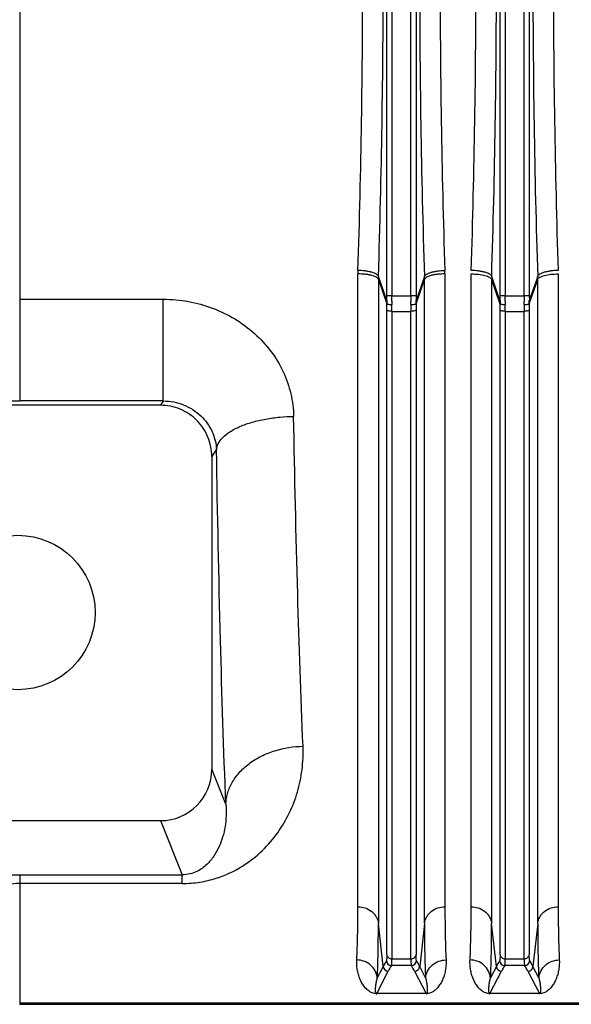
# Model space of a CAD drawing. Extents: x -3093 to 1181, y 8 to 2278.
# Tile 42 of 77: x -1881 to -1774, y 1868 to 2059. Entities that reach past the tile are written whole.
import ezdxf

# ---------------------------------------------------------------- set-up
doc = ezdxf.new("R2010")
doc.units = 0
doc.header["$LTSCALE"] = 65.395
doc.layers.get('0').update_dxf_attribs({"linetype": 'CONTINUOUS'})

msp = doc.modelspace()

# ---------------------------------------------------------------- linework, layer by layer
at = {"color": 9, "linetype": 'CONTINUOUS'}
for p, q in [((-1880.7, 2152.13), (-1880.7, 1985.11)), ((-1809.4, 2005.52), (-1809.4, 2132.48)), ((-1808.41, 2132.48), (-1808.41, 2005.52)), ((-1804.71, 2005.52), (-1804.71, 2132.48)), ((-1803.71, 2132.48), (-1803.71, 2005.52)), ((-1787.4, 2005.52), (-1787.4, 2132.48)), ((-1786.41, 2132.48), (-1786.41, 2005.52)), ((-1782.71, 2005.52), (-1782.71, 2132.48)), ((-1781.71, 2132.48), (-1781.71, 2005.52)), ((-1811.03, 2008.73), (-1809.41, 2003.99)), ((-1811.03, 2008.73), (-1811.03, 1883.57)), ((-1809.41, 2004.61), (-1811.02, 2009.32)), ((-1802.09, 2009.32), (-1803.71, 2004.61)), ((-1803.71, 2003.99), (-1802.08, 2008.73)), ((-1802.08, 1883.57), (-1802.08, 2008.73)), ((-1789.03, 2008.73), (-1787.41, 2003.99)), ((-1789.03, 2008.73), (-1789.03, 1883.57)), ((-1787.41, 2004.61), (-1789.02, 2009.32)), ((-1780.09, 2009.32), (-1781.71, 2004.61)), ((-1781.71, 2003.99), (-1780.08, 2008.73)), ((-1780.08, 1883.57), (-1780.08, 2008.73)), ((-1808.41, 2005.52), (-1804.71, 2005.52)), ((-1786.41, 2005.52), (-1782.71, 2005.52)), ((-1880.7, 2004.87), (-1852.81, 2004.87)), ((-1852.81, 1985.11), (-1852.81, 2004.87)), ((-1809.4, 1877.51), (-1809.4, 2002.79)), ((-1808.4, 2002.52), (-1804.71, 2002.52)), ((-1808.4, 2002.52), (-1808.4, 1876.73)), ((-1804.71, 1876.73), (-1804.71, 2002.52)), ((-1803.72, 2002.79), (-1803.72, 1877.51)), ((-1787.4, 1877.51), (-1787.4, 2002.79)), ((-1786.4, 2002.52), (-1782.71, 2002.52)), ((-1786.4, 2002.52), (-1786.4, 1876.73)), ((-1782.71, 1876.73), (-1782.71, 2002.52)), ((-1781.72, 2002.79), (-1781.72, 1877.51)), ((-1852.81, 1985.11), (-1880.7, 1985.11)), ((-1852.81, 1985.11), (-1853.37, 1984.26)), ((-1843.38, 1974.27), (-1842.48, 1975.62)), ((-1840.66, 1906.75), (-1843.38, 1913.57)), ((-1853.36, 1903.56), (-1849.16, 1893.04)), ((-1880.7, 1893.04), (-1849.16, 1893.04)), ((-1880.7, 1893.04), (-1880.7, 1867.88)), ((-1849.16, 1891.36), (-1849.16, 1893.04)), ((-1849.16, 1891.36), (-1880.7, 1891.36)), ((-1810.1, 1875.23), (-1811.03, 1883.57)), ((-1802.08, 1883.57), (-1803.01, 1875.23)), ((-1788.1, 1875.23), (-1789.03, 1883.57)), ((-1780.08, 1883.57), (-1781.01, 1875.23)), ((-1808.4, 1876.73), (-1804.71, 1876.73)), ((-1786.4, 1876.73), (-1782.71, 1876.73)), ((-1810.1, 1875.23), (-1811.24, 1873.02)), ((-1804.62, 1875.43), (-1808.49, 1875.43)), ((-1801.87, 1873.02), (-1803.01, 1875.23)), ((-1788.1, 1875.23), (-1789.24, 1873.02)), ((-1782.62, 1875.43), (-1786.49, 1875.43)), ((-1779.87, 1873.02), (-1781.01, 1875.23)), ((-1811.36, 1869.97), (-1809.11, 1874.32)), ((-1804, 1874.32), (-1801.76, 1869.97)), ((-1789.36, 1869.97), (-1787.11, 1874.32)), ((-1782, 1874.32), (-1779.76, 1869.97)), ((-1610.06, 1868.12), (-1880.7, 1868.12))]:
    msp.add_line(p, q, dxfattribs=at)
at = {"color": 2, "linetype": 'CONTINUOUS'}
for p, q in [((-1815.01, 1886.83), (-1815.01, 2009.79)), ((-1798.1, 2009.79), (-1798.1, 1886.83)), ((-1793.01, 1886.83), (-1793.01, 2009.79)), ((-1776.1, 2009.79), (-1776.1, 1886.83)), ((-1808.41, 2005.52), (-1809.4, 2005.52)), ((-1803.71, 2005.52), (-1804.71, 2005.52)), ((-1786.41, 2005.52), (-1787.4, 2005.52)), ((-1781.71, 2005.52), (-1782.71, 2005.52)), ((-1801.76, 1869.97), (-1811.36, 1869.97)), ((-1811.36, 1869.97), (-1811.36, 1869.94)), ((-1801.76, 1869.94), (-1801.76, 1869.97)), ((-1779.76, 1869.97), (-1789.36, 1869.97)), ((-1789.36, 1869.97), (-1789.36, 1869.94)), ((-1779.76, 1869.94), (-1779.76, 1869.97))]:
    msp.add_line(p, q, dxfattribs=at)
at = {"color": 6, "linetype": 'CONTINUOUS'}
for p, q in [((-1853.37, 1984.26), (-1890.12, 1984.26)), ((-1843.38, 1974.27), (-1843.38, 1913.57)), ((-1908.76, 1903.56), (-1853.36, 1903.56)), ((-1880.7, 1867.88), (-1610.06, 1867.88))]:
    msp.add_line(p, q, dxfattribs=at)
msp.add_circle((-1881.06, 1944), 15, dxfattribs=at)
at = {"color": 2, "linetype": 'CONTINUOUS'}
for centre, radius, start, end in [((-1793.27, 2009.78), 21.74, 178.1577, 179.9842), ((-1819.84, 2009.78), 21.74, 0.0158, 1.8423), ((-1770.6, 2008.73), 18.42, 178.1663, 179.9976), ((-1798.51, 2008.73), 18.42, 0.0024, 1.8337), ((-1894.62, 2005.52), 85.22, 359.3912, 0.0007), ((-1913.61, 2005.52), 105.21, 359.4521, 0.0007), ((-1699.57, 2005.52), 105.14, 179.9992, 180.5481), ((-1718.5, 2005.52), 85.21, 179.9993, 180.6088), ((-1872.62, 2005.52), 85.22, 359.3912, 0.0007), ((-1891.61, 2005.52), 105.21, 359.4521, 0.0007), ((-1677.57, 2005.52), 105.14, 179.9992, 180.5481), ((-1696.5, 2005.52), 85.21, 179.9993, 180.6088), ((-1784.15, 2004.31), 25.25, 179.3254, 180.7251), ((-1778.28, 2004.22), 30.13, 179.4442, 180.6851), ((-1834.83, 2004.22), 30.13, 359.3144, 0.5562), ((-1828.97, 2004.31), 25.26, 359.275, 0.6745), ((-1762.15, 2004.31), 25.25, 179.3254, 180.7251), ((-1756.28, 2004.22), 30.13, 179.4442, 180.6851), ((-1812.83, 2004.22), 30.13, 359.3144, 0.5562), ((-1806.97, 2004.31), 25.26, 359.275, 0.6745), ((-1811.36, 1872.34), 2.4, 265.6766, 268.0119), ((-1811.35, 1872.69), 2.75, 268.0759, 269.9175), ((-1789.36, 1872.34), 2.4, 265.6766, 268.0119), ((-1789.35, 1872.69), 2.75, 268.0759, 269.9175)]:
    msp.add_arc(centre, radius, start, end, dxfattribs=at)
at = {"color": 9, "linetype": 'CONTINUOUS'}
for centre, radius, start, end in [((-1792.6, 2008.73), 18.42, 178.1663, 179.9976), ((-1820.51, 2008.73), 18.42, 0.0024, 1.8337), ((-1900.06, 2002.77), 90.67, 0.01, 0.7714), ((-1918.38, 2002.51), 109.98, 0.0032, 0.7005), ((-1692.94, 2002.5), 111.77, 179.3052, 179.9912), ((-1714.53, 2002.78), 89.19, 179.2223, 179.9963), ((-1878.06, 2002.77), 90.67, 0.01, 0.7714), ((-1896.38, 2002.51), 109.98, 0.0032, 0.7005), ((-1670.94, 2002.5), 111.77, 179.3052, 179.9912), ((-1692.53, 2002.78), 89.19, 179.2223, 179.9963), ((-1880.82, 2510.72), 525.61, 269.0853, 270.0129), ((-1880.71, 1878.68), 12.68, 89.9804, 112.1039), ((-1793.19, 1866.48), 19.04, 148.8447, 152.6625), ((-1809.11, 1875.32), 1, 185.4311, 269.8752), ((-1808.49, 1876.43), 1, 185.2752, 269.8387), ((-1792.72, 1865.84), 18.46, 148.7192, 152.6505), ((-1804.63, 1876.43), 1, 270.1605, 354.6363), ((-1820.76, 1865.64), 18.87, 27.3924, 31.2374), ((-1804.01, 1875.32), 1, 270.1248, 354.5689), ((-1771.19, 1866.48), 19.04, 148.8447, 152.6625), ((-1787.11, 1875.32), 1, 185.4311, 269.8752), ((-1786.49, 1876.43), 1, 185.2752, 269.8387), ((-1770.72, 1865.84), 18.46, 148.7192, 152.6505), ((-1782.63, 1876.43), 1, 270.1605, 354.6363), ((-1798.76, 1865.64), 18.87, 27.3924, 31.2374), ((-1782.01, 1875.32), 1, 270.1248, 354.5689)]:
    msp.add_arc(centre, radius, start, end, dxfattribs=at)
at = {"color": 6, "linetype": 'CONTINUOUS'}
msp.add_ellipse((-1853.39, 1913.6), major_axis=(3.72, -9.33), ratio=0.995592, start_param=-0.378252, end_param=1.189503, dxfattribs=at)
at = {"color": 2, "linetype": 'CONTINUOUS'}
for points, knots in [([(-1815, 2010.48), (-1814.68, 2020.13), (-1814.22, 2039.63), (-1813.99, 2069), (-1814.22, 2098.37), (-1814.68, 2117.88), (-1815, 2127.52)], [0, 0, 0, 0, 0.247252, 0.500001, 0.75275, 1, 1, 1, 1]), ([(-1798.12, 2127.52), (-1798.43, 2117.88), (-1798.9, 2098.37), (-1799.13, 2069), (-1798.9, 2039.63), (-1798.43, 2020.13), (-1798.12, 2010.48)], [0, 0, 0, 0, 0.247252, 0.500001, 0.75275, 1, 1, 1, 1]), ([(-1793, 2010.48), (-1792.68, 2020.13), (-1792.22, 2039.63), (-1791.99, 2069), (-1792.22, 2098.37), (-1792.68, 2117.88), (-1793, 2127.52)], [0, 0, 0, 0, 0.247252, 0.500001, 0.75275, 1, 1, 1, 1]), ([(-1776.12, 2127.52), (-1776.43, 2117.88), (-1776.9, 2098.37), (-1777.13, 2069), (-1776.9, 2039.63), (-1776.43, 2020.13), (-1776.12, 2010.48)], [0, 0, 0, 0, 0.247252, 0.500001, 0.75275, 1, 1, 1, 1]), ([(-1793.01, 2009.79), (-1792.53, 2009.79), (-1791.63, 2009.74), (-1790.56, 2009.57), (-1789.85, 2009.35), (-1789.46, 2009.17), (-1789.18, 2008.98), (-1789.06, 2008.81), (-1789.03, 2008.73)], [0, 0, 0, 0, 0.338856, 0.636755, 0.759581, 0.860967, 0.940125, 1, 1, 1, 1]), ([(-1789.02, 2009.32), (-1789.05, 2009.39), (-1789.16, 2009.55), (-1789.43, 2009.76), (-1789.83, 2009.95), (-1790.34, 2010.12), (-1790.95, 2010.27), (-1791.84, 2010.42), (-1792.53, 2010.47), (-1793, 2010.48)], [0, 0, 0, 0, 0.055952, 0.133186, 0.236443, 0.36434, 0.512678, 0.673678, 1, 1, 1, 1]), ([(-1776.12, 2010.48), (-1776.58, 2010.47), (-1777.27, 2010.42), (-1778.17, 2010.27), (-1778.77, 2010.12), (-1779.28, 2009.95), (-1779.68, 2009.76), (-1779.95, 2009.55), (-1780.07, 2009.39), (-1780.09, 2009.32)], [0, 0, 0, 0, 0.326322, 0.487322, 0.63566, 0.763557, 0.866814, 0.944048, 1, 1, 1, 1]), ([(-1780.08, 2008.73), (-1780.06, 2008.81), (-1779.94, 2008.98), (-1779.65, 2009.17), (-1779.26, 2009.35), (-1778.55, 2009.57), (-1777.49, 2009.74), (-1776.58, 2009.79), (-1776.1, 2009.79)], [0, 0, 0, 0, 0.059875, 0.139033, 0.240419, 0.363245, 0.661144, 1, 1, 1, 1]), ([(-1809.41, 2003.99), (-1809.4, 2003.98), (-1809.37, 2003.96), (-1809.26, 2003.92), (-1809.05, 2003.88), (-1808.75, 2003.86), (-1808.53, 2003.86), (-1808.41, 2003.86)], [0, 0, 0, 0, 0.041663, 0.11054, 0.338905, 0.658225, 1, 1, 1, 1]), ([(-1804.7, 2003.86), (-1804.59, 2003.86), (-1804.36, 2003.86), (-1804.06, 2003.88), (-1803.85, 2003.92), (-1803.75, 2003.96), (-1803.72, 2003.98), (-1803.71, 2003.99)], [0, 0, 0, 0, 0.341775, 0.661095, 0.88946, 0.958337, 1, 1, 1, 1]), ([(-1787.41, 2003.99), (-1787.4, 2003.98), (-1787.37, 2003.96), (-1787.26, 2003.92), (-1787.05, 2003.88), (-1786.75, 2003.86), (-1786.53, 2003.86), (-1786.41, 2003.86)], [0, 0, 0, 0, 0.041663, 0.11054, 0.338905, 0.658225, 1, 1, 1, 1]), ([(-1782.7, 2003.86), (-1782.59, 2003.86), (-1782.36, 2003.86), (-1782.06, 2003.88), (-1781.85, 2003.92), (-1781.75, 2003.96), (-1781.72, 2003.98), (-1781.71, 2003.99)], [0, 0, 0, 0, 0.341775, 0.661095, 0.88946, 0.958337, 1, 1, 1, 1]), ([(-1815.22, 1876.49), (-1815.14, 1878.05), (-1815.04, 1881.5), (-1815.01, 1884.95), (-1815.01, 1886.83)], [0, 0, 0, 0, 0.452646, 1, 1, 1, 1]), ([(-1798.1, 1886.83), (-1798.1, 1884.95), (-1798.08, 1881.5), (-1797.97, 1878.05), (-1797.89, 1876.49)], [0, 0, 0, 0, 0.547352, 1, 1, 1, 1]), ([(-1793.22, 1876.49), (-1793.14, 1878.05), (-1793.04, 1881.5), (-1793.01, 1884.95), (-1793.01, 1886.83)], [0, 0, 0, 0, 0.452646, 1, 1, 1, 1]), ([(-1776.1, 1886.83), (-1776.1, 1884.95), (-1776.08, 1881.5), (-1775.97, 1878.05), (-1775.89, 1876.49)], [0, 0, 0, 0, 0.547352, 1, 1, 1, 1]), ([(-1811.54, 1869.94), (-1811.85, 1869.97), (-1812.33, 1870.1), (-1812.89, 1870.45), (-1813.27, 1870.77), (-1813.68, 1871.21), (-1814.12, 1871.81), (-1814.54, 1872.6), (-1814.87, 1873.47), (-1815.1, 1874.41), (-1815.23, 1875.43), (-1815.25, 1876.13), (-1815.22, 1876.49)], [0, 0, 0, 0, 0.112568, 0.180193, 0.238871, 0.294268, 0.402297, 0.511478, 0.624418, 0.742633, 0.867366, 1, 1, 1, 1]), ([(-1797.89, 1876.49), (-1797.87, 1876.13), (-1797.88, 1875.43), (-1798.01, 1874.41), (-1798.25, 1873.47), (-1798.58, 1872.6), (-1799, 1871.81), (-1799.43, 1871.21), (-1799.85, 1870.77), (-1800.23, 1870.45), (-1800.78, 1870.1), (-1801.27, 1869.97), (-1801.58, 1869.94)], [0, 0, 0, 0, 0.132573, 0.257248, 0.375405, 0.488292, 0.597421, 0.705403, 0.76078, 0.819445, 0.887083, 1, 1, 1, 1]), ([(-1789.54, 1869.94), (-1789.85, 1869.97), (-1790.33, 1870.1), (-1790.89, 1870.45), (-1791.27, 1870.77), (-1791.68, 1871.21), (-1792.12, 1871.81), (-1792.54, 1872.6), (-1792.87, 1873.47), (-1793.1, 1874.41), (-1793.23, 1875.43), (-1793.25, 1876.13), (-1793.22, 1876.49)], [0, 0, 0, 0, 0.112568, 0.180193, 0.238871, 0.294268, 0.402297, 0.511478, 0.624418, 0.742633, 0.867366, 1, 1, 1, 1]), ([(-1775.89, 1876.49), (-1775.87, 1876.13), (-1775.88, 1875.43), (-1776.01, 1874.41), (-1776.25, 1873.47), (-1776.58, 1872.6), (-1777, 1871.81), (-1777.43, 1871.21), (-1777.85, 1870.77), (-1778.23, 1870.45), (-1778.78, 1870.1), (-1779.27, 1869.97), (-1779.58, 1869.94)], [0, 0, 0, 0, 0.132573, 0.257248, 0.375405, 0.488292, 0.597421, 0.705403, 0.76078, 0.819445, 0.887083, 1, 1, 1, 1]), ([(-1801.58, 1869.94), (-1801.59, 1869.94), (-1801.65, 1869.94), (-1801.71, 1869.94), (-1801.76, 1869.94)], [0, 0, 0, 0, 0.23715, 1, 1, 1, 1]), ([(-1779.58, 1869.94), (-1779.59, 1869.94), (-1779.65, 1869.94), (-1779.71, 1869.94), (-1779.76, 1869.94)], [0, 0, 0, 0, 0.23715, 1, 1, 1, 1])]:
    msp.add_open_spline(points, degree=3, knots=knots, dxfattribs=at)
at = {"color": 9, "linetype": 'CONTINUOUS'}
for points, knots in [([(-1811.02, 2009.32), (-1810.71, 2019.15), (-1810.24, 2039.05), (-1810.01, 2069), (-1810.24, 2098.96), (-1810.71, 2118.85), (-1811.02, 2128.68)], [0, 0, 0, 0, 0.247249, 0.5, 0.752751, 1, 1, 1, 1]), ([(-1802.09, 2128.68), (-1802.41, 2118.85), (-1802.87, 2098.96), (-1803.1, 2069), (-1802.87, 2039.05), (-1802.41, 2019.15), (-1802.09, 2009.32)], [0, 0, 0, 0, 0.247249, 0.5, 0.752751, 1, 1, 1, 1]), ([(-1789.02, 2009.32), (-1788.71, 2019.15), (-1788.24, 2039.05), (-1788.01, 2069), (-1788.24, 2098.96), (-1788.71, 2118.85), (-1789.02, 2128.68)], [0, 0, 0, 0, 0.247249, 0.5, 0.752751, 1, 1, 1, 1]), ([(-1780.09, 2128.68), (-1780.41, 2118.85), (-1780.87, 2098.96), (-1781.1, 2069), (-1780.87, 2039.05), (-1780.41, 2019.15), (-1780.09, 2009.32)], [0, 0, 0, 0, 0.247249, 0.5, 0.752751, 1, 1, 1, 1]), ([(-1811.03, 2008.73), (-1811.06, 2008.81), (-1811.17, 2008.96), (-1811.44, 2009.16), (-1811.84, 2009.34), (-1812.35, 2009.5), (-1812.96, 2009.63), (-1813.85, 2009.76), (-1814.55, 2009.79), (-1815.01, 2009.79)], [0, 0, 0, 0, 0.05594, 0.132799, 0.235614, 0.363186, 0.511424, 0.672589, 1, 1, 1, 1]), ([(-1811.02, 2009.32), (-1811.05, 2009.39), (-1811.16, 2009.55), (-1811.43, 2009.76), (-1811.83, 2009.95), (-1812.34, 2010.12), (-1812.95, 2010.27), (-1813.84, 2010.42), (-1814.53, 2010.47), (-1815, 2010.48)], [0, 0, 0, 0, 0.055952, 0.133186, 0.236443, 0.36434, 0.512678, 0.673678, 1, 1, 1, 1]), ([(-1802.09, 2009.32), (-1802.07, 2009.39), (-1801.95, 2009.55), (-1801.68, 2009.76), (-1801.28, 2009.95), (-1800.77, 2010.12), (-1800.17, 2010.27), (-1799.27, 2010.42), (-1798.58, 2010.47), (-1798.12, 2010.48)], [0, 0, 0, 0, 0.055948, 0.133176, 0.236429, 0.364324, 0.512664, 0.673668, 1, 1, 1, 1]), ([(-1798.1, 2009.79), (-1798.57, 2009.79), (-1799.26, 2009.76), (-1800.16, 2009.63), (-1800.76, 2009.5), (-1801.27, 2009.34), (-1801.67, 2009.16), (-1801.95, 2008.96), (-1802.06, 2008.81), (-1802.08, 2008.73)], [0, 0, 0, 0, 0.327411, 0.488576, 0.636814, 0.764386, 0.867201, 0.94406, 1, 1, 1, 1]), ([(-1852.81, 2004.87), (-1851.18, 2004.87), (-1847.92, 2004.58), (-1843.21, 2003.28), (-1838.84, 2001.17), (-1834.99, 1998.32), (-1831.79, 1994.84), (-1829.4, 1990.87), (-1827.89, 1986.57), (-1827.52, 1983.58), (-1827.49, 1982.1)], [0, 0, 0, 0, 0.129852, 0.259225, 0.387619, 0.51451, 0.639404, 0.761941, 0.882038, 1, 1, 1, 1]), ([(-1808.4, 2002.52), (-1808.52, 2002.52), (-1808.74, 2002.53), (-1809.05, 2002.58), (-1809.27, 2002.66), (-1809.38, 2002.74), (-1809.4, 2002.79)], [0, 0, 0, 0, 0.327686, 0.63726, 0.867808, 1, 1, 1, 1]), ([(-1803.72, 2002.79), (-1803.73, 2002.74), (-1803.84, 2002.66), (-1804.07, 2002.58), (-1804.37, 2002.53), (-1804.6, 2002.52), (-1804.71, 2002.52)], [0, 0, 0, 0, 0.132192, 0.36274, 0.672314, 1, 1, 1, 1]), ([(-1786.4, 2002.52), (-1786.52, 2002.52), (-1786.74, 2002.53), (-1787.05, 2002.58), (-1787.27, 2002.66), (-1787.38, 2002.74), (-1787.4, 2002.79)], [0, 0, 0, 0, 0.327686, 0.63726, 0.867808, 1, 1, 1, 1]), ([(-1781.72, 2002.79), (-1781.73, 2002.74), (-1781.84, 2002.66), (-1782.07, 2002.58), (-1782.37, 2002.53), (-1782.6, 2002.52), (-1782.71, 2002.52)], [0, 0, 0, 0, 0.132192, 0.36274, 0.672314, 1, 1, 1, 1]), ([(-1852.81, 1985.11), (-1852.13, 1985.11), (-1850.78, 1984.98), (-1848.84, 1984.41), (-1847.06, 1983.49), (-1845.01, 1981.88), (-1843.13, 1979.28), (-1842.53, 1976.82), (-1842.48, 1975.62)], [0, 0, 0, 0, 0.131314, 0.262194, 0.391944, 0.519826, 0.766245, 1, 1, 1, 1]), ([(-1842.48, 1975.62), (-1842.45, 1976.02), (-1842.19, 1976.9), (-1841.26, 1978.1), (-1839.8, 1979.23), (-1837.85, 1980.23), (-1835.5, 1981.04), (-1832.9, 1981.63), (-1830.2, 1982), (-1828.39, 1982.09), (-1827.49, 1982.1)], [0, 0, 0, 0, 0.069489, 0.153895, 0.258975, 0.38573, 0.530555, 0.686587, 0.845628, 1, 1, 1, 1]), ([(-1825.67, 1918.02), (-1826.09, 1927.88), (-1826.81, 1949.24), (-1827.29, 1970.6), (-1827.49, 1982.1)], [0, 0, 0, 0, 0.461781, 1, 1, 1, 1]), ([(-1840.66, 1906.75), (-1841.08, 1917.35), (-1841.8, 1940.3), (-1842.28, 1963.26), (-1842.48, 1975.62)], [0, 0, 0, 0, 0.46177, 1, 1, 1, 1]), ([(-1849.16, 1891.36), (-1848, 1891.36), (-1845.75, 1891.53), (-1841.73, 1892.48), (-1837.51, 1894.45), (-1833.53, 1897.58), (-1830.51, 1901.11), (-1828.24, 1904.95), (-1826.64, 1909.08), (-1825.73, 1913.47), (-1825.61, 1916.5), (-1825.67, 1918.02)], [0, 0, 0, 0, 0.087969, 0.169861, 0.312034, 0.435857, 0.550723, 0.661841, 0.772347, 0.884454, 1, 1, 1, 1]), ([(-1840.66, 1906.75), (-1840.64, 1907.44), (-1840.42, 1908.86), (-1839.56, 1910.95), (-1838.12, 1912.95), (-1836.16, 1914.73), (-1833.79, 1916.17), (-1830.32, 1917.55), (-1827.51, 1917.99), (-1825.67, 1918.02)], [0, 0, 0, 0, 0.09973, 0.208581, 0.327587, 0.456277, 0.592224, 0.73138, 1, 1, 1, 1]), ([(-1840.66, 1906.75), (-1840.53, 1905.31), (-1840.61, 1903.13), (-1841.23, 1900.37), (-1841.95, 1898.43), (-1842.96, 1896.62), (-1844.36, 1894.93), (-1845.97, 1893.76), (-1847.65, 1893.15), (-1848.64, 1893.04), (-1849.16, 1893.04)], [0, 0, 0, 0, 0.242698, 0.358549, 0.472345, 0.586215, 0.704178, 0.83564, 0.912983, 1, 1, 1, 1]), ([(-1890.25, 1892.69), (-1888.79, 1892.8), (-1885.61, 1892.98), (-1882.42, 1893.04), (-1880.7, 1893.04)], [0, 0, 0, 0, 0.461136, 1, 1, 1, 1]), ([(-1815.01, 1886.83), (-1814.54, 1886.83), (-1813.57, 1886.68), (-1812.49, 1886.09), (-1811.8, 1885.4), (-1811.28, 1884.65), (-1811.08, 1884), (-1811.03, 1883.57)], [0, 0, 0, 0, 0.25116, 0.514527, 0.644426, 0.769808, 1, 1, 1, 1]), ([(-1802.08, 1883.57), (-1802.04, 1884), (-1801.83, 1884.65), (-1801.32, 1885.4), (-1800.63, 1886.09), (-1799.54, 1886.68), (-1798.57, 1886.83), (-1798.1, 1886.83)], [0, 0, 0, 0, 0.230192, 0.355574, 0.485473, 0.74884, 1, 1, 1, 1]), ([(-1793.01, 1886.83), (-1792.54, 1886.83), (-1791.57, 1886.68), (-1790.49, 1886.09), (-1789.8, 1885.4), (-1789.28, 1884.65), (-1789.08, 1884), (-1789.03, 1883.57)], [0, 0, 0, 0, 0.25116, 0.514527, 0.644426, 0.769808, 1, 1, 1, 1]), ([(-1780.08, 1883.57), (-1780.04, 1884), (-1779.83, 1884.65), (-1779.32, 1885.4), (-1778.63, 1886.09), (-1777.54, 1886.68), (-1776.57, 1886.83), (-1776.1, 1886.83)], [0, 0, 0, 0, 0.230192, 0.355574, 0.485473, 0.74884, 1, 1, 1, 1]), ([(-1811.24, 1873.02), (-1811.16, 1874.61), (-1811.06, 1878.13), (-1811.03, 1881.64), (-1811.03, 1883.57)], [0, 0, 0, 0, 0.45262, 1, 1, 1, 1]), ([(-1802.08, 1883.57), (-1802.08, 1881.64), (-1802.06, 1878.13), (-1801.95, 1874.61), (-1801.87, 1873.02)], [0, 0, 0, 0, 0.547382, 1, 1, 1, 1]), ([(-1789.24, 1873.02), (-1789.16, 1874.61), (-1789.06, 1878.13), (-1789.03, 1881.64), (-1789.03, 1883.57)], [0, 0, 0, 0, 0.45262, 1, 1, 1, 1]), ([(-1780.08, 1883.57), (-1780.08, 1881.64), (-1780.06, 1878.13), (-1779.95, 1874.61), (-1779.87, 1873.02)], [0, 0, 0, 0, 0.547382, 1, 1, 1, 1]), ([(-1809.4, 1877.51), (-1809.4, 1877.36), (-1809.4, 1877.09), (-1809.41, 1876.74), (-1809.44, 1876.52), (-1809.46, 1876.39), (-1809.48, 1876.35), (-1809.48, 1876.34)], [0, 0, 0, 0, 0.385243, 0.681945, 0.886748, 0.954562, 1, 1, 1, 1]), ([(-1809.4, 1877.51), (-1809.39, 1877.41), (-1809.31, 1877.19), (-1809.01, 1876.85), (-1808.64, 1876.73), (-1808.4, 1876.73)], [0, 0, 0, 0, 0.22681, 0.481043, 1, 1, 1, 1]), ([(-1808.49, 1875.43), (-1808.48, 1875.44), (-1808.47, 1875.49), (-1808.44, 1875.63), (-1808.42, 1875.87), (-1808.4, 1876.26), (-1808.4, 1876.56), (-1808.4, 1876.73)], [0, 0, 0, 0, 0.044819, 0.112356, 0.31718, 0.614128, 1, 1, 1, 1]), ([(-1804.71, 1876.73), (-1804.48, 1876.73), (-1804.11, 1876.85), (-1803.8, 1877.19), (-1803.73, 1877.41), (-1803.72, 1877.51)], [0, 0, 0, 0, 0.518957, 0.77319, 1, 1, 1, 1]), ([(-1804.71, 1876.73), (-1804.71, 1876.56), (-1804.71, 1876.26), (-1804.69, 1875.87), (-1804.67, 1875.63), (-1804.65, 1875.49), (-1804.63, 1875.44), (-1804.62, 1875.43)], [0, 0, 0, 0, 0.385872, 0.682819, 0.887644, 0.955181, 1, 1, 1, 1]), ([(-1803.63, 1876.34), (-1803.64, 1876.35), (-1803.65, 1876.39), (-1803.68, 1876.52), (-1803.7, 1876.74), (-1803.71, 1877.09), (-1803.72, 1877.36), (-1803.72, 1877.51)], [0, 0, 0, 0, 0.045414, 0.113203, 0.317978, 0.614707, 1, 1, 1, 1]), ([(-1787.4, 1877.51), (-1787.4, 1877.36), (-1787.4, 1877.09), (-1787.41, 1876.74), (-1787.44, 1876.52), (-1787.46, 1876.39), (-1787.48, 1876.35), (-1787.48, 1876.34)], [0, 0, 0, 0, 0.385243, 0.681945, 0.886748, 0.954562, 1, 1, 1, 1]), ([(-1787.4, 1877.51), (-1787.39, 1877.41), (-1787.31, 1877.19), (-1787.01, 1876.85), (-1786.64, 1876.73), (-1786.4, 1876.73)], [0, 0, 0, 0, 0.22681, 0.481043, 1, 1, 1, 1]), ([(-1786.49, 1875.43), (-1786.48, 1875.44), (-1786.47, 1875.49), (-1786.44, 1875.63), (-1786.42, 1875.87), (-1786.4, 1876.26), (-1786.4, 1876.56), (-1786.4, 1876.73)], [0, 0, 0, 0, 0.044819, 0.112356, 0.31718, 0.614128, 1, 1, 1, 1]), ([(-1782.71, 1876.73), (-1782.48, 1876.73), (-1782.11, 1876.85), (-1781.8, 1877.19), (-1781.73, 1877.41), (-1781.72, 1877.51)], [0, 0, 0, 0, 0.518957, 0.77319, 1, 1, 1, 1]), ([(-1782.71, 1876.73), (-1782.71, 1876.56), (-1782.71, 1876.26), (-1782.69, 1875.87), (-1782.67, 1875.63), (-1782.65, 1875.49), (-1782.63, 1875.44), (-1782.62, 1875.43)], [0, 0, 0, 0, 0.385872, 0.682819, 0.887644, 0.955181, 1, 1, 1, 1]), ([(-1781.63, 1876.34), (-1781.64, 1876.35), (-1781.65, 1876.39), (-1781.68, 1876.52), (-1781.7, 1876.74), (-1781.71, 1877.09), (-1781.72, 1877.36), (-1781.72, 1877.51)], [0, 0, 0, 0, 0.045414, 0.113203, 0.317978, 0.614707, 1, 1, 1, 1]), ([(-1811.24, 1873.02), (-1811.29, 1873.47), (-1811.57, 1874.4), (-1812.48, 1875.56), (-1813.78, 1876.32), (-1814.75, 1876.49), (-1815.22, 1876.49)], [0, 0, 0, 0, 0.236494, 0.493398, 0.754352, 1, 1, 1, 1]), ([(-1803.01, 1875.23), (-1803.06, 1875.32), (-1803.25, 1875.7), (-1803.46, 1876.06), (-1803.63, 1876.34)], [0, 0, 0, 0, 0.246482, 1, 1, 1, 1]), ([(-1801.87, 1873.02), (-1801.82, 1873.47), (-1801.55, 1874.4), (-1800.63, 1875.56), (-1799.34, 1876.32), (-1798.36, 1876.49), (-1797.89, 1876.49)], [0, 0, 0, 0, 0.236494, 0.493399, 0.754352, 1, 1, 1, 1]), ([(-1789.24, 1873.02), (-1789.29, 1873.47), (-1789.57, 1874.4), (-1790.48, 1875.56), (-1791.78, 1876.32), (-1792.75, 1876.49), (-1793.22, 1876.49)], [0, 0, 0, 0, 0.236494, 0.493398, 0.754352, 1, 1, 1, 1]), ([(-1781.01, 1875.23), (-1781.06, 1875.32), (-1781.25, 1875.7), (-1781.46, 1876.06), (-1781.63, 1876.34)], [0, 0, 0, 0, 0.246482, 1, 1, 1, 1]), ([(-1779.87, 1873.02), (-1779.82, 1873.47), (-1779.55, 1874.4), (-1778.63, 1875.56), (-1777.34, 1876.32), (-1776.36, 1876.49), (-1775.89, 1876.49)], [0, 0, 0, 0, 0.236494, 0.493399, 0.754352, 1, 1, 1, 1]), ([(-1811.53, 1870.13), (-1811.56, 1870.23), (-1811.58, 1870.45), (-1811.59, 1870.78), (-1811.57, 1871.12), (-1811.53, 1871.6), (-1811.43, 1872.24), (-1811.32, 1872.76), (-1811.24, 1873.02)], [0, 0, 0, 0, 0.10846, 0.220734, 0.33777, 0.459717, 0.718862, 1, 1, 1, 1]), ([(-1801.87, 1873.02), (-1801.8, 1872.76), (-1801.68, 1872.24), (-1801.59, 1871.6), (-1801.54, 1871.12), (-1801.52, 1870.78), (-1801.53, 1870.45), (-1801.55, 1870.24), (-1801.58, 1870.14)], [0, 0, 0, 0, 0.28108, 0.540216, 0.662176, 0.779236, 0.891543, 1, 1, 1, 1]), ([(-1789.53, 1870.13), (-1789.56, 1870.23), (-1789.58, 1870.45), (-1789.59, 1870.78), (-1789.57, 1871.12), (-1789.53, 1871.6), (-1789.43, 1872.24), (-1789.32, 1872.76), (-1789.24, 1873.02)], [0, 0, 0, 0, 0.10846, 0.220734, 0.33777, 0.459717, 0.718862, 1, 1, 1, 1]), ([(-1779.87, 1873.02), (-1779.8, 1872.76), (-1779.68, 1872.24), (-1779.59, 1871.6), (-1779.54, 1871.12), (-1779.52, 1870.78), (-1779.53, 1870.45), (-1779.55, 1870.24), (-1779.58, 1870.14)], [0, 0, 0, 0, 0.28108, 0.540216, 0.662176, 0.779236, 0.891543, 1, 1, 1, 1]), ([(-1811.36, 1869.97), (-1811.39, 1869.97), (-1811.44, 1869.98), (-1811.5, 1870.05), (-1811.52, 1870.1), (-1811.53, 1870.13)], [0, 0, 0, 0, 0.3675, 0.598898, 1, 1, 1, 1]), ([(-1801.58, 1870.14), (-1801.6, 1870.1), (-1801.62, 1870.05), (-1801.67, 1869.98), (-1801.73, 1869.97), (-1801.76, 1869.97)], [0, 0, 0, 0, 0.402446, 0.633462, 1, 1, 1, 1]), ([(-1789.36, 1869.97), (-1789.39, 1869.97), (-1789.44, 1869.98), (-1789.5, 1870.05), (-1789.52, 1870.1), (-1789.53, 1870.13)], [0, 0, 0, 0, 0.3675, 0.598898, 1, 1, 1, 1]), ([(-1779.58, 1870.14), (-1779.6, 1870.1), (-1779.62, 1870.05), (-1779.67, 1869.98), (-1779.73, 1869.97), (-1779.76, 1869.97)], [0, 0, 0, 0, 0.402446, 0.633462, 1, 1, 1, 1])]:
    msp.add_open_spline(points, degree=3, knots=knots, dxfattribs=at)
at = {"color": 6, "linetype": 'CONTINUOUS'}
msp.add_open_spline([(-1843.38, 1974.27), (-1843.38, 1974.92), (-1843.51, 1976.23), (-1844.27, 1978.74), (-1846.12, 1981.52), (-1848.9, 1983.37), (-1851.41, 1984.13), (-1852.72, 1984.26), (-1853.37, 1984.26)], degree=3, knots=[0, 0, 0, 0, 0.125302, 0.250605, 0.500002, 0.749396, 0.874697, 1, 1, 1, 1], dxfattribs=at)

doc.saveas('drawing.dxf')
